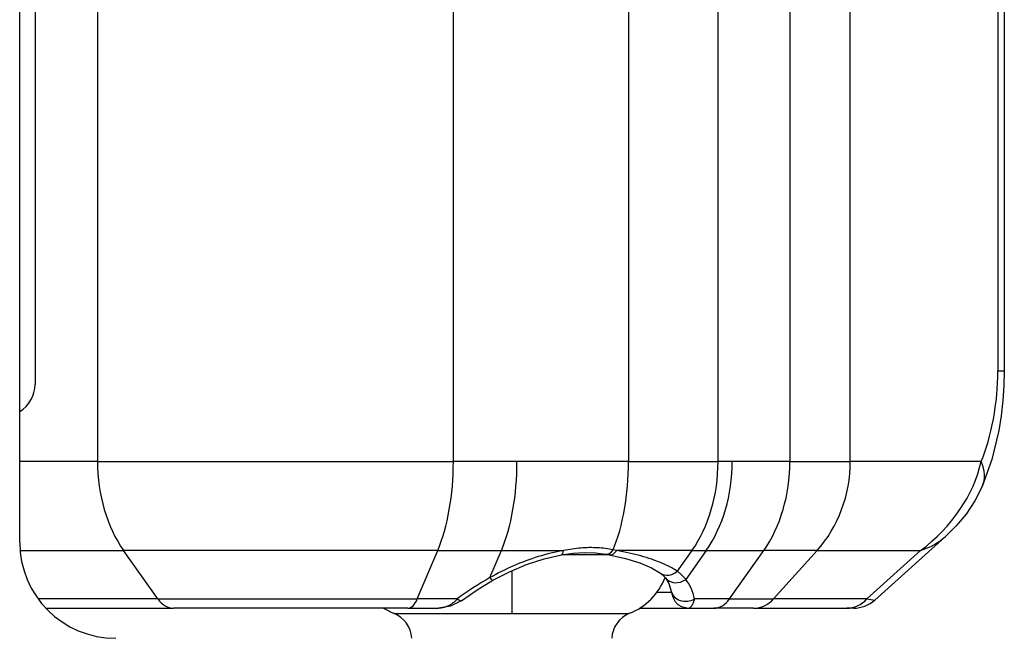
# Model space of a CAD drawing. Header units: inches. Extents: x 0 to 186, y -11 to 121.
# Tile 55 of 93: x 121.308 to 122.149, y 62.726 to 63.254. Entities that reach past the tile are written whole.
import ezdxf

# ---------------------------------------------------------------- set-up
doc = ezdxf.new("R2010")
doc.units = ezdxf.units.IN
doc.header["$LTSCALE"] = 11.141211
doc.header["$MEASUREMENT"] = 0
doc.layers.add('Visible Edges(ANSI)', color=7, linetype='Continuous', lineweight=25)
doc.layers.add('Visible Tangent Edges(ANSI)', color=7, linetype='Continuous', lineweight=25)

msp = doc.modelspace()

# ---------------------------------------------------------------- linework, layer by layer
at = {"layer": 'Visible Edges(ANSI)'}
for p, q in [((121.30842, 62.80847), (121.30842, 64.28825)), ((122.14917, 64.14189), (122.14917, 62.95484)), ((122.03855, 62.7591), (122.09861, 62.81308)), ((121.85547, 62.78214), (121.85987, 62.77798)), ((121.33077, 62.75221), (121.4398, 62.75221)), ((121.63992, 62.75221), (121.4398, 62.75221)), ((121.63992, 62.75221), (121.666, 62.75221)), ((121.83789, 62.75221), (121.87912, 62.75221)), ((121.87912, 62.75221), (121.90113, 62.75221)), ((121.93508, 62.75221), (121.90113, 62.75221)), ((121.93508, 62.75221), (122.01462, 62.75221)), ((122.02057, 62.75221), (122.01462, 62.75221))]:
    msp.add_line(p, q, dxfattribs=at)
at = {"layer": 'Visible Edges(ANSI)', "flags": 128}
for points in [[(122.14917, 62.95484), (122.14887, 62.94211), (122.14795, 62.92928), (122.14646, 62.91644), (122.1444, 62.90373), (122.1386, 62.8791), (122.13036, 62.85601)], [(122.13036, 62.85601), (122.12408, 62.84374), (122.11656, 62.83254), (122.10801, 62.82234), (122.09861, 62.81308)], [(121.71251, 62.77602), (121.72665, 62.78328), (121.74127, 62.78945), (121.75615, 62.7943), (121.77101, 62.79764)], [(121.77101, 62.79764), (121.78114, 62.79903), (121.79084, 62.79959), (121.80007, 62.79929), (121.80882, 62.79818)], [(121.81168, 62.79767), (121.82574, 62.79457), (121.83787, 62.79084), (121.84785, 62.78662), (121.85547, 62.78214)], [(121.68608, 62.75881), (121.69915, 62.76793), (121.71251, 62.77602)], [(121.85987, 62.77798), (121.86275, 62.77316), (121.86478, 62.7668)], [(121.86478, 62.7668), (121.86586, 62.7626), (121.86664, 62.76047), (121.86795, 62.75812), (121.87033, 62.75545), (121.8734, 62.75348), (121.87912, 62.75221)], [(121.68608, 62.75881), (121.67635, 62.75384), (121.666, 62.75221)]]:
    msp.add_lwpolyline(points, dxfattribs=at)
at = {"layer": 'Visible Edges(ANSI)'}
for centre, radius, start, end in [((121.3904, 62.80847), 0.08198, 180, 270), ((121.80927, 62.79775), 0.05379, 291.75816, 338.98094), ((122.02057, 62.7791), 0.0269, 270, 311.94901), ((121.64789, 62.79775), 0.05379, 237.85425, 248.24184), ((121.61897, 62.72531), 0.02421, 2.7895, 68.24184), ((121.83818, 62.72531), 0.02421, 111.75816, 177.2105)]:
    msp.add_arc(centre, radius, start, end, dxfattribs=at)
msp.add_ellipse((121.72679, 62.76662), major_axis=(0.14223, 0.00182), ratio=0.263229, start_param=0.927834, end_param=0.952672, dxfattribs=at)
at = {"layer": 'Visible Tangent Edges(ANSI)'}
for p, q in [((121.37486, 64.21926), (121.37486, 62.87746)), ((121.67873, 62.87746), (121.67873, 64.21926)), ((121.90476, 62.87746), (121.90476, 64.21926)), ((121.96606, 64.21926), (121.96606, 62.87746)), ((122.01762, 62.87746), (122.01762, 64.21926)), ((121.32149, 64.15355), (121.32149, 62.94318)), ((122.14373, 64.14189), (122.14373, 62.95484)), ((121.82824, 63.26322), (121.82824, 62.87746)), ((122.14373, 62.95484), (122.14917, 62.95484)), ((121.37486, 62.87746), (121.30842, 62.87746)), ((121.37486, 62.87746), (121.67873, 62.87746)), ((121.73306, 62.87746), (121.67873, 62.87746)), ((121.82824, 62.87746), (121.73306, 62.87746)), ((121.82824, 62.87746), (121.90476, 62.87746)), ((121.91687, 62.87746), (121.90476, 62.87746)), ((121.96606, 62.87746), (121.91687, 62.87746)), ((121.96606, 62.87746), (122.01762, 62.87746)), ((122.12938, 62.87746), (122.01762, 62.87746)), ((121.30872, 62.80139), (121.39715, 62.80139)), ((121.42635, 62.76008), (121.39715, 62.80139)), ((121.66541, 62.80139), (121.39715, 62.80139)), ((121.64796, 62.76008), (121.66541, 62.80139)), ((121.66541, 62.80139), (121.71974, 62.80139)), ((121.70996, 62.77824), (121.71974, 62.80139)), ((121.71974, 62.80139), (121.77275, 62.80139)), ((121.81124, 62.79775), (121.77166, 62.79775)), ((121.81827, 62.80139), (121.81518, 62.802)), ((121.88247, 62.80139), (121.81827, 62.80139)), ((121.88247, 62.80139), (121.86993, 62.78364)), ((121.89458, 62.80139), (121.87718, 62.77677)), ((121.88247, 62.80139), (121.89458, 62.80139)), ((121.89458, 62.80139), (121.94378, 62.80139)), ((121.91457, 62.76008), (121.94378, 62.80139)), ((121.9893, 62.80139), (121.94378, 62.80139)), ((121.95217, 62.76008), (121.9893, 62.80139)), ((121.9893, 62.80139), (122.07767, 62.80139)), ((122.07767, 62.80139), (122.03172, 62.76008)), ((121.72858, 62.78418), (121.72858, 62.74779)), ((121.86503, 62.76566), (121.85244, 62.76566)), ((121.42635, 62.76008), (121.32422, 62.76008)), ((121.42635, 62.76008), (121.64796, 62.76008)), ((121.68206, 62.76008), (121.64796, 62.76008)), ((121.91457, 62.76008), (121.88466, 62.76008)), ((121.91457, 62.76008), (121.95217, 62.76008)), ((122.03172, 62.76008), (121.95217, 62.76008)), ((122.03172, 62.76008), (122.03855, 62.7591)), ((121.62795, 62.74779), (121.72858, 62.74779)), ((121.72858, 62.74779), (121.82758, 62.74779))]:
    msp.add_line(p, q, dxfattribs=at)
at = {"layer": 'Visible Tangent Edges(ANSI)', "flags": 128}
for points in [[(121.77275, 62.80139), (121.77006, 62.8009), (121.76737, 62.80036), (121.76467, 62.79978), (121.76198, 62.79915), (121.75928, 62.79847), (121.75659, 62.79775), (121.7539, 62.79699), (121.75122, 62.79618), (121.74854, 62.79533), (121.74587, 62.79444), (121.74322, 62.79351), (121.74057, 62.79253), (121.73793, 62.79153), (121.73531, 62.79048), (121.7327, 62.7894), (121.7301, 62.78828), (121.72752, 62.78713), (121.72496, 62.78595), (121.72241, 62.78474), (121.71988, 62.7835), (121.71737, 62.78222), (121.71488, 62.78092), (121.71241, 62.77959), (121.70996, 62.77824)], [(121.81518, 62.802), (121.81357, 62.80231), (121.81194, 62.80259), (121.81029, 62.80284), (121.80863, 62.80307), (121.80695, 62.80327), (121.80526, 62.80344), (121.80355, 62.80358), (121.80183, 62.80369), (121.80009, 62.80377), (121.79834, 62.80382), (121.79657, 62.80384), (121.7948, 62.80383), (121.79301, 62.80378), (121.79121, 62.80371), (121.7894, 62.80361), (121.78758, 62.80348), (121.78575, 62.80331), (121.78392, 62.80312), (121.78207, 62.8029), (121.78022, 62.80265), (121.77836, 62.80237), (121.7765, 62.80207), (121.77463, 62.80174), (121.77275, 62.80139)], [(121.86993, 62.78364), (121.86842, 62.78461), (121.86685, 62.78555), (121.86522, 62.78648), (121.86353, 62.78739), (121.86178, 62.78828), (121.85998, 62.78915), (121.85812, 62.79001), (121.8562, 62.79084), (121.85422, 62.79166), (121.85219, 62.79245), (121.8501, 62.79323), (121.84795, 62.79398), (121.84576, 62.79471), (121.84351, 62.79543), (121.8412, 62.79612), (121.83885, 62.79679), (121.83644, 62.79744), (121.83399, 62.79807), (121.83148, 62.79868), (121.82893, 62.79927), (121.82633, 62.79983), (121.82369, 62.80037), (121.821, 62.80089), (121.81827, 62.80139)], [(121.87718, 62.77677), (121.87692, 62.77709), (121.87666, 62.77741), (121.8764, 62.77773), (121.87613, 62.77804), (121.87586, 62.77835), (121.87558, 62.77866), (121.8753, 62.77896), (121.87502, 62.77926), (121.87473, 62.77956), (121.87444, 62.77986), (121.87415, 62.78015), (121.87385, 62.78044), (121.87354, 62.78072), (121.87323, 62.781), (121.87292, 62.78128), (121.87261, 62.78156), (121.87228, 62.78183), (121.87196, 62.7821), (121.87163, 62.78237), (121.8713, 62.78263), (121.87096, 62.78289), (121.87062, 62.78314), (121.87028, 62.78339), (121.86993, 62.78364)], [(121.68206, 62.76008), (121.68147, 62.75944), (121.68087, 62.75882), (121.68026, 62.75823), (121.67964, 62.75768), (121.67901, 62.75714), (121.67837, 62.75664), (121.67772, 62.75616), (121.67707, 62.75572), (121.67641, 62.75529), (121.67574, 62.7549), (121.67507, 62.75453), (121.67439, 62.75419), (121.67371, 62.75388), (121.67302, 62.75359), (121.67233, 62.75333), (121.67163, 62.7531), (121.67094, 62.75289), (121.67024, 62.75271), (121.66953, 62.75256), (121.66883, 62.75243), (121.66812, 62.75233), (121.66742, 62.75226), (121.66671, 62.75222), (121.666, 62.75221)], [(121.87912, 62.75221), (121.87941, 62.75222), (121.87969, 62.75226), (121.87997, 62.75233), (121.88024, 62.75243), (121.88051, 62.75256), (121.88078, 62.75271), (121.88104, 62.75289), (121.88129, 62.7531), (121.88154, 62.75333), (121.88179, 62.75359), (121.88203, 62.75387), (121.88226, 62.75418), (121.88249, 62.75452), (121.88272, 62.75489), (121.88294, 62.75528), (121.88315, 62.7557), (121.88336, 62.75615), (121.88356, 62.75663), (121.88376, 62.75713), (121.88395, 62.75766), (121.88413, 62.75822), (121.88431, 62.75881), (121.88449, 62.75943), (121.88466, 62.76008)]]:
    msp.add_lwpolyline(points, dxfattribs=at)
at = {"layer": 'Visible Tangent Edges(ANSI)'}
msp.add_arc((121.2946, 62.94318), 0.0269, 300.9157, 0, dxfattribs=at)
for centre, major_axis, ratio, start_param, end_param in [((122.11749, 62.93126), (0.00909, 0.07602), 0.323752, 3.965692, 5.066257), ((121.45094, 62.87746), (0, -0.10759), 0.707107, 4.712389, 5.497787), ((121.63326, 62.87746), (0, -0.10759), 0.422618, 0.785398, 1.570796), ((121.68759, 62.87746), (0, -0.10759), 0.422618, 0.785398, 1.570796), ((121.78277, 62.87746), (0, -0.10759), 0.422618, 0.793399, 1.570796), ((121.82868, 62.87746), (0, -0.10759), 0.707107, 0.785398, 1.570796), ((121.84079, 62.87746), (0, -0.10759), 0.707107, 0.785398, 1.570796), ((121.88998, 62.87746), (0, -0.10759), 0.707107, 0.785398, 1.570796), ((121.92092, 62.87746), (0, -0.10759), 0.898794, 0.785398, 1.570796), ((122.00929, 62.87746), (0.11275, 0.05996), 0.792318, 4.906623, 5.692021), ((122.08103, 62.87746), (0.04933, -0.02145), 0.632936, 0, 0.601914), ((122.00929, 62.87746), (-0.09894, 0.05211), 0.617221, 2.602228, 2.917395), ((121.76873, 62.8109), (0.00228, -0.01325), 0.262995, 0, 0.726476), ((121.81112, 62.81143), (-0.0023, -0.01325), 0.542329, 0, 0.877044), ((121.81411, 62.8109), (-0.00243, -0.01323), 0.561481, 0, 0.87685), ((121.8632, 62.79315), (-0.00773, -0.01101), 0.852524, 0, 1.275078), ((121.7326, 62.65284), (-0.12704, -0.12704), 0.63707, 4.29603, 4.487321), ((121.70594, 62.78775), (0.00657, -0.01173), 0.131472, 5.58024, 6.283185), ((121.87045, 62.78628), (-0.01059, -0.0083), 0.865763, 0, 1.528206), ((121.7353, 62.64068), (0.13916, 0.13916), 0.414214, 6.020378, 6.232973), ((121.87793, 62.76959), (-0.01315, -0.0028), 0.846677, 0, 1.919955), ((121.4398, 62.7791), (0, -0.0269), 0.707107, 5.497787, 6.283185), ((121.63992, 62.7791), (0, -0.0269), 0.422618, 0, 0.785398), ((121.67804, 62.76959), (0.00804, -0.01078), 0.274588, 5.553716, 6.283185), ((121.90113, 62.7791), (0, -0.0269), 0.707107, 0, 0.785398), ((121.93508, 62.7791), (0, -0.0269), 0.898794, 0, 0.785398), ((122.01462, 62.7791), (0, -0.0269), 0.898794, 0, 0.785398)]:
    msp.add_ellipse(centre, major_axis=major_axis, ratio=ratio, start_param=start_param, end_param=end_param, dxfattribs=at)

doc.saveas('drawing.dxf')
